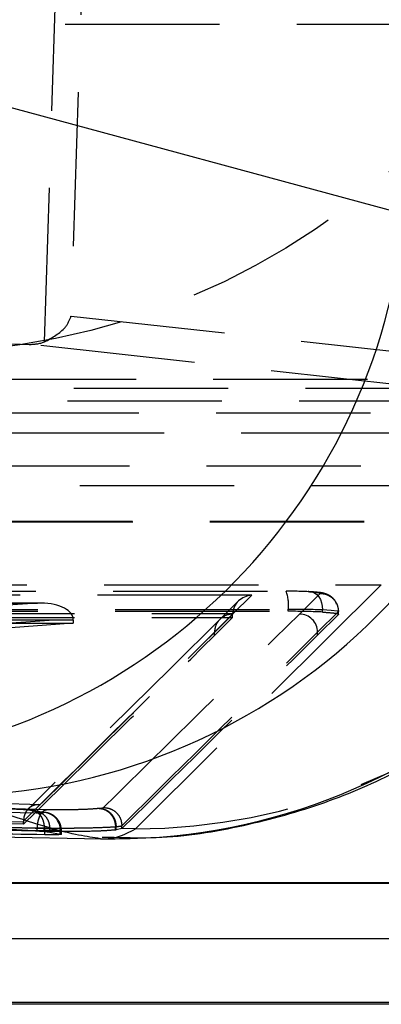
# Model space of a CAD drawing. Extents: x 91 to 777, y 54 to 603.
# Tile 5 of 35: x 276.35 to 282.3, y 53.55 to 69.76. Entities that reach past the tile are written whole.
import ezdxf

# ---------------------------------------------------------------- set-up
doc = ezdxf.new("R2010")
doc.units = 0
doc.header["$LTSCALE"] = 2
doc.linetypes.add('HIDDEN', pattern=[1.905, 1.27, -0.635])
doc.layers.get('0').update_dxf_attribs({"linetype": 'CONTINUOUS'})

msp = doc.modelspace()

# ---------------------------------------------------------------- linework, layer by layer
at = {"color": 7, "linetype": 'HIDDEN'}
for p, q in [((276.757833, 64.456892), (277.136743, 76.188792)), ((277.560048, 76.188792), (277.194925, 64.883753)), ((265.668016, 69.688792), (292.103321, 69.688792)), ((277.194925, 64.883753), (287.301202, 63.776984)), ((268.604425, 64.584708), (276.504494, 64.418029)), ((286.799032, 63.290643), (276.504494, 64.418029)), ((285.885345, 63.838792), (267.078576, 63.838792)), ((291.211461, 63.688792), (240.195185, 63.688792)), ((261.899132, 63.488793), (287.172509, 63.488793)), ((264.341248, 63.288792), (284.737533, 63.288792)), ((282.534809, 62.954267), (266.543057, 62.954267)), ((289.58601, 62.411971), (264.199715, 62.411971)), ((289.58601, 62.411971), (266.702985, 62.411971)), ((287.50067, 62.088792), (276.272989, 62.088792)), ((289.637767, 61.50219), (264.25147, 61.50219)), ((289.639409, 61.488792), (264.253113, 61.488792)), ((289.637767, 61.50219), (266.651228, 61.50219)), ((266.308957, 60.458929), (282.30071, 60.458929)), ((282.30071, 60.458929), (278.253231, 56.44106)), ((281.29443, 60.316573), (280.952294, 59.977404)), ((280.168315, 60.28604), (266.820874, 60.289032)), ((276.644233, 60.158418), (274.090474, 59.97285)), ((276.679804, 60.158941), (275.313292, 60.158924)), ((275.320234, 60.158403), (276.644233, 60.158418)), ((279.946523, 60.18735), (279.645007, 59.888448)), ((279.854387, 59.974833), (280.168315, 60.28604)), ((267.091816, 59.989524), (279.85349, 59.986665)), ((280.769312, 60.022696), (280.769313, 60.053787)), ((281.253549, 59.677963), (281.595697, 60.017143)), ((281.332406, 60.009596), (281.332406, 60.044925)), ((281.595697, 60.017101), (281.595697, 60.017143)), ((281.595697, 59.968405), (281.595697, 60.017101)), ((267.092377, 59.921735), (279.852975, 59.918876)), ((274.298981, 59.693384), (277.22812, 59.906228)), ((277.229242, 59.826595), (274.299083, 59.613678)), ((277.229242, 59.878946), (275.208389, 59.878924)), ((275.208389, 59.826572), (277.229242, 59.826595)), ((277.229242, 59.878946), (277.229242, 59.826595)), ((279.852975, 59.969016), (279.556784, 59.675393)), ((279.852975, 59.918876), (279.556784, 59.625254)), ((279.852975, 59.918876), (279.852975, 59.969016)), ((281.595697, 59.968405), (281.253549, 59.629223)), ((279.556784, 59.625254), (279.556784, 59.675393)), ((281.253549, 59.629223), (281.253549, 59.677963)), ((262.090914, 57.272392), (276.680606, 56.8371)), ((276.689634, 56.837578), (262.112982, 57.272482)), ((276.413353, 56.550237), (262.409696, 56.968045)), ((276.413353, 56.517451), (262.409696, 56.935259)), ((277.667533, 56.777392), (277.658888, 56.77631)), ((276.73989, 56.711937), (276.568752, 56.742665)), ((276.413318, 56.567551), (276.413353, 56.550237)), ((276.413353, 56.517451), (276.413353, 56.550237)), ((276.639681, 56.456639), (276.640702, 56.456643)), ((276.639684, 56.40033), (276.639684, 56.456639)), ((276.752558, 56.398117), (276.752558, 56.448552)), ((276.752558, 56.448546), (276.844701, 56.443195)), ((276.844701, 56.443195), (276.844714, 56.443172)), ((276.844714, 56.443172), (277.018287, 56.412336)), ((276.844714, 56.38633), (276.844714, 56.443172)), ((277.926842, 56.476749), (277.937433, 56.478073)), ((277.926842, 56.476749), (277.926842, 56.476983)), ((277.926842, 56.421665), (277.926842, 56.476749)), ((277.937433, 56.477849), (277.937433, 56.478073)), ((277.937433, 56.422875), (277.937433, 56.477849)), ((278.031531, 56.443925), (277.937433, 56.422875)), ((278.031531, 56.492667), (278.031531, 56.492689)), ((278.031531, 56.443925), (278.031531, 56.492667)), ((278.033073, 56.445437), (278.031531, 56.443925)), ((278.253231, 56.44106), (278.033073, 56.445437)), ((276.765154, 56.406052), (276.630608, 56.408125)), ((277.018287, 56.355375), (277.018287, 56.412336)), ((277.038435, 56.349493), (277.038435, 56.409569)), ((277.705631, 56.302234), (277.906724, 56.301347)), ((292.219634, 55.537895), (266.833339, 55.537895)), ((282.860419, 55.537895), (270.16042, 55.537895)), ((292.167878, 54.628114), (266.781581, 54.628114)), ((282.860419, 54.628114), (270.16042, 54.628114))]:
    msp.add_line(p, q, dxfattribs=at)
at = {"color": 7, "linetype": 'CONTINUOUS'}
for p, q in [((270.360905, 69.896016), (282.683328, 66.56439)), ((258.465856, 56.659834), (277.704396, 56.277256)), ((276.752558, 56.398123), (276.844714, 56.38633)), ((276.765154, 56.342651), (276.765154, 56.406052)), ((276.844714, 56.38633), (277.018287, 56.355375)), ((288.99336, 55.551293), (263.607064, 55.551293)), ((289.639409, 53.551293), (264.253113, 53.551293)), ((270.16042, 53.588792), (282.860419, 53.588792))]:
    msp.add_line(p, q, dxfattribs=at)
at = {"color": 8, "linetype": 'CONTINUOUS'}
msp.add_line((277.033429, 56.409565), (277.037171, 56.408879), dxfattribs=at)
at = {"color": 7, "linetype": 'HIDDEN', "flags": 128}
for points in [[(281.116629, 60.344373), (281.159667, 60.341095), (281.201025, 60.32575), (281.239019, 60.298958), (281.272099, 60.261815), (281.298918, 60.215834), (281.318382, 60.162886), (281.329699, 60.105133), (281.332406, 60.044925)], [(281.592266, 60.019349), (281.581353, 60.026376), (281.474054, 60.037837), (281.332448, 60.04493), (281.332406, 60.044932), (281.332406, 60.044932)], [(279.645034, 59.888474), (278.848433, 59.099468), (276.49256, 56.771825)], [(276.790779, 56.756069), (276.2743, 56.771479), (274.208383, 56.833119), (265.944672, 57.079674), (261.270497, 57.219126)], [(261.119496, 56.919695), (261.635983, 56.904285), (263.701927, 56.842648), (267.833803, 56.719373), (272.236753, 56.588008), (276.639684, 56.456639)], [(276.765154, 56.406052), (276.762996, 56.462827), (276.755401, 56.517548), (276.742645, 56.56824), (276.725189, 56.61307), (276.703665, 56.650416), (276.67885, 56.678929), (276.651639, 56.697578), (276.623019, 56.705692)], [(277.037171, 56.408879), (276.993417, 56.406585), (276.892262, 56.405674), (276.765206, 56.406052), (276.765154, 56.406052), (276.765154, 56.406052)]]:
    msp.add_lwpolyline(points, dxfattribs=at)
at = {"color": 7, "linetype": 'HIDDEN'}
for centre in [(265.81541, 76.229758), (274.5301, 76.229758)]:
    msp.add_circle(centre, 11.959035, dxfattribs=at)
at = {"color": 7, "linetype": 'CONTINUOUS'}
for centre, radius, start, end in [((272.750048, 67.478301), 9.975233, 274.224448, 354.7433065), ((275.079781, 67.091711), 10.10866, 270.9437471, 353.9063764), ((277.880299, 66.268825), 9.992647, 268.8364025, 355.0372932)]:
    msp.add_arc(centre, radius, start, end, dxfattribs=at)
at = {"color": 7, "linetype": 'HIDDEN'}
for centre, radius, start, end in [((280.133381, 60.134273), 0.641006, 352.786838, 19.9732216), ((279.854896, 59.676718), 0.298116, 90.0979257, 180.2547473), ((280.952792, 59.676644), 0.30076, 0.2512683, 90.0948192), ((278.234234, 66.385073), 9.944031, 270.1094592, 314.161631), ((276.72775, 56.421509), 0.290682, 358.1917217, 87.6062688)]:
    msp.add_arc(centre, radius, start, end, dxfattribs=at)
for centre, major_axis, ratio, start_param, end_param in [((276.504404, 64.918068), (0.615496, -0.038126), 0.810327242, 4.762687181, 5.186344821), ((2697.773834, 1494.931911), (23455.283247, 143.599147), 0.060855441, 4.608172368, 4.608784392), ((280.669647, 60.314864), (0.627256, 0.00384), 0.060855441, 0.777228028, 1.464711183), ((276.645938, 59.87894), (0.582547, 0.021141), 0.479276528, 0.022037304, 1.556331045), ((280.170142, 59.9866), (0.296401, 0.121979), 0.924686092, 1.212937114, 2.722647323), ((2697.77566, 1494.632471), (23454.983247, 143.59916), 0.060856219, 4.608172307, 4.608784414), ((2697.77566, 1494.583032), (23454.983247, 143.59731), 0.060855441, 4.608172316, 4.608784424), ((280.15163, 59.968249), (-0.057046, 0.295173), 0.993168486, 1.319850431, 1.378604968), ((280.671473, 59.965985), (0.927256, 0.005677), 0.060855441, 0.776964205, 1.464711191), ((280.671473, 60.015424), (0.927256, 0.003832), 0.041167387, 0.777166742, 1.464912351), ((-167505.723968, -332.54972), (168105.520022, 1029.184297), 0.060855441, 6.220800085, 6.221105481), ((276.993529, 59.878944), (0.000007, 0.28), 0.841828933, 4.712417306, 4.810006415), ((-167505.723172, -332.549718), (168106.619225, 1029.191027), 0.060855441, 6.220795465, 6.221105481), ((-167505.722141, -332.84916), (168105.220022, 1029.184311), 0.060855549, 6.220802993, 6.221105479), ((-167505.721345, -332.849158), (168106.919225, 1029.191013), 0.060855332, 6.22079546, 6.221105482), ((-167505.722141, -332.8986), (168105.220022, 1029.18246), 0.060855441, 6.220802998, 6.221105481), ((-167505.721345, -332.898598), (168106.919225, 1029.192863), 0.060855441, 6.220795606, 6.221105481), ((277.107272, 56.790734), (0.624284, 0.003822), 0.060855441, 5.825963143, 6.220795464), ((283.916719, 136.169534), (6.259992, 79.88994), 0.100982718, 3.147488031, 3.21358405), ((275.985315, 136.327258), (-0.058469, 80.013438), 0.456371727, 3.193185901, 3.193476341), ((277.109098, 56.491293), (0.924284, 0.003814), 0.041104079, 5.823329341, 6.219708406)]:
    msp.add_ellipse(centre, major_axis=major_axis, ratio=ratio, start_param=start_param, end_param=end_param, dxfattribs=at)
at = {"color": 8, "linetype": 'CONTINUOUS'}
msp.add_ellipse((283.916719, 136.169534), major_axis=(6.259992, 79.88994), ratio=0.100982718, start_param=3.144149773, end_param=3.147488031, dxfattribs=at)
at = {"color": 7, "linetype": 'HIDDEN'}
for points, knots in [([(276.757833, 64.456892), (276.8869, 64.529529), (277.092495, 64.645235), (277.17426, 64.818886), (277.194506, 64.882436), (277.194925, 64.883753)], [0, 0, 0, 0, 0.622870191, 0.992186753, 1, 1, 1, 1]), ([(281.566005, 60.138579), (281.561035, 60.153489), (281.54649, 60.197127), (281.495005, 60.249317), (281.433304, 60.29186), (281.37846, 60.312841), (281.334321, 60.32402), (281.258019, 60.337073), (281.165291, 60.342554), (281.095356, 60.346688)], [0, 0, 0, 0, 0.063753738, 0.186584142, 0.291198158, 0.38414875, 0.451743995, 0.58650782, 1, 1, 1, 1]), ([(281.116629, 60.344373), (281.150702, 60.342114), (281.229674, 60.336879), (281.291851, 60.327028), (281.293663, 60.319684), (281.29443, 60.316573)], [0, 0, 0, 0, 0.304319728, 0.705344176, 1, 1, 1, 1]), ([(281.29443, 60.316573), (281.317405, 60.315061), (281.373312, 60.311382), (281.457674, 60.275147), (281.533433, 60.207878), (281.585398, 60.118147), (281.592264, 60.050811), (281.595697, 60.017143)], [0, 0, 0, 0, 0.146664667, 0.356895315, 0.571263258, 0.785633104, 1, 1, 1, 1]), ([(281.332406, 60.009596), (281.399359, 60.004911), (281.531619, 59.995657), (281.598035, 59.980412), (281.596252, 59.971254), (281.595697, 59.968405)], [0, 0, 0, 0, 0.4139480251, 0.8177253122, 1, 1, 1, 1]), ([(281.595718, 60.017123), (281.595719, 60.017123), (281.596855, 60.017691), (281.59456, 60.01852), (281.592266, 60.019349)], [0, 0, 0, 0, 0.001094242, 1, 1, 1, 1]), ([(281.595697, 60.017101), (281.595703, 60.017107), (281.595709, 60.017115), (281.595717, 60.017122), (281.595718, 60.017123)], [0, 0, 0, 0, 0.826088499, 1, 1, 1, 1]), ([(259.673252, 56.987255), (259.845497, 56.983992), (262.67058, 56.930478), (268.320473, 56.829508), (273.798232, 56.747818), (276.623019, 56.705692)], [0, 0, 0, 0, 0.030487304, 0.5000389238, 1, 1, 1, 1]), ([(276.526558, 56.748019), (276.521297, 56.748517), (276.498083, 56.750715), (276.44439, 56.754689), (276.361685, 56.759258), (276.272856, 56.762764), (276.220138, 56.76373), (276.19376, 56.764212)], [0, 0, 0, 0, 0.0674660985, 0.2976673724, 0.5321738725, 0.7659124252, 1, 1, 1, 1]), ([(276.680606, 56.8371), (276.680033, 56.83716), (276.63592, 56.841847), (276.562034, 56.830145), (276.478545, 56.765913), (276.435483, 56.692273), (276.416186, 56.62769), (276.414207, 56.586197), (276.413318, 56.567551)], [0, 0, 0, 0, 0.005252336, 0.404317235, 0.671636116, 0.821578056, 0.919820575, 1, 1, 1, 1]), ([(276.613439, 56.737679), (276.610672, 56.738249), (276.593868, 56.741709), (276.563665, 56.745222), (276.52524, 56.7487), (276.501567, 56.750842)], [0, 0, 0, 0, 0.070343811, 0.427236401, 1, 1, 1, 1]), ([(276.568752, 56.742665), (276.567995, 56.742806), (276.559016, 56.74447), (276.542072, 56.746323), (276.526558, 56.748019)], [0, 0, 0, 0, 0.084402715, 1, 1, 1, 1]), ([(276.526645, 56.748009), (276.557531, 56.743396), (276.619302, 56.734171), (276.695016, 56.664871), (276.746114, 56.566035), (276.750363, 56.487722), (276.752487, 56.448567)], [0, 0, 0, 0, 0.24999478, 0.499987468, 0.750001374, 1, 1, 1, 1]), ([(276.640702, 56.456643), (276.643126, 56.490361), (276.647975, 56.5578), (276.67615, 56.647632), (276.716549, 56.716137), (276.757461, 56.749294), (276.782839, 56.754454), (276.790779, 56.756069)], [0, 0, 0, 0, 0.2225691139, 0.4451543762, 0.667685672, 0.8960251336, 1, 1, 1, 1]), ([(277.658888, 56.77631), (277.630658, 56.773445), (277.564866, 56.766766), (277.408523, 56.758582), (277.240472, 56.754018), (277.065524, 56.752201), (276.920548, 56.752795), (276.824513, 56.755218), (276.790779, 56.756069)], [0, 0, 0, 0, 0.156312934, 0.364302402, 0.572600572, 0.677961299, 0.886878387, 1, 1, 1, 1]), ([(277.658888, 56.77631), (277.667162, 56.775844), (277.684754, 56.774854), (277.731754, 56.765663), (277.797738, 56.735812), (277.867059, 56.667631), (277.915332, 56.578022), (277.923004, 56.510663), (277.92684, 56.476983)], [0, 0, 0, 0, 0.060499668, 0.1286233, 0.346477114, 0.564314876, 0.78215746, 1, 1, 1, 1]), ([(277.667533, 56.777392), (277.675735, 56.776946), (277.693537, 56.775975), (277.740975, 56.766833), (277.807618, 56.736897), (277.877375, 56.668724), (277.925918, 56.579109), (277.933593, 56.511752), (277.937431, 56.478073)], [0, 0, 0, 0, 0.059457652, 0.129051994, 0.346796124, 0.56453203, 0.782263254, 1, 1, 1, 1]), ([(277.730359, 56.79218), (277.769671, 56.787751), (277.848295, 56.778892), (277.947762, 56.70967), (278.017556, 56.610587), (278.026875, 56.531989), (278.031534, 56.492689)], [0, 0, 0, 0, 0.250000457, 0.49999783, 0.74999694, 1, 1, 1, 1]), ([(276.639684, 56.40033), (275.256136, 56.438758), (272.489038, 56.515614), (269.722027, 56.597353), (268.33852, 56.638223)], [0, 0, 0, 0, 0.499999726, 1, 1, 1, 1]), ([(276.568752, 56.742665), (276.605647, 56.737359), (276.679433, 56.726747), (276.770862, 56.657139), (276.833897, 56.559117), (276.841099, 56.481836), (276.844701, 56.443195)], [0, 0, 0, 0, 0.250016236, 0.500007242, 0.7500016, 1, 1, 1, 1]), ([(276.623019, 56.705692), (276.643612, 56.705487), (276.687666, 56.705048), (276.732264, 56.706002), (276.754644, 56.708256), (276.744806, 56.710711), (276.73989, 56.711937)], [0, 0, 0, 0, 0.226308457, 0.484137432, 0.742219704, 1, 1, 1, 1]), ([(277.038001, 56.410377), (277.034346, 56.446377), (277.027743, 56.511423), (276.982182, 56.590112), (276.930701, 56.643298), (276.878702, 56.676939), (276.833122, 56.695767), (276.801332, 56.703919), (276.787193, 56.706793), (276.78081, 56.707829), (276.779889, 56.708031), (276.779539, 56.708076), (276.779617, 56.7091), (276.772095, 56.709874), (276.764576, 56.710646)], [0, 0, 0, 0, 0.214172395, 0.386979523, 0.532046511, 0.65508265, 0.756468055, 0.832236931, 0.870893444, 0.88059489, 0.882508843, 0.882607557, 0.882667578, 1, 1, 1, 1]), ([(276.029183, 56.464794), (276.0292, 56.464794), (276.069981, 56.464794), (276.208313, 56.463146), (276.392386, 56.459822), (276.57273, 56.455427), (276.694702, 56.450852), (276.738507, 56.449284), (276.752665, 56.448558), (276.752677, 56.448557)], [0, 0, 0, 0, 0.000097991, 0.234066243, 0.466730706, 0.702468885, 0.931446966, 0.999941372, 1, 1, 1, 1]), ([(277.926842, 56.421665), (277.86854, 56.41664), (277.752507, 56.406639), (277.480901, 56.397464), (277.17505, 56.393678), (276.879305, 56.394891), (276.7133, 56.398659), (276.639681, 56.40033)], [0, 0, 0, 0, 0.210022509, 0.417982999, 0.629808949, 0.835831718, 1, 1, 1, 1]), ([(276.640702, 56.456643), (276.690623, 56.455787), (276.832809, 56.453349), (277.047422, 56.452738), (277.306574, 56.454634), (277.556784, 56.458759), (277.7816, 56.46838), (277.893128, 56.472494), (277.926352, 56.476924), (277.926361, 56.476925)], [0, 0, 0, 0, 0.1130183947, 0.3218948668, 0.4267933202, 0.6361439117, 0.8419184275, 0.999955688, 1, 1, 1, 1]), ([(277.926361, 56.476925), (277.92637, 56.476926), (277.926604, 56.476941), (277.926726, 56.476963), (277.926842, 56.476983)], [0, 0, 0, 0, 0.040149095, 1, 1, 1, 1]), ([(277.018287, 56.412336), (277.018292, 56.412336), (277.031105, 56.410828), (277.032267, 56.410196), (277.033429, 56.409565)], [0, 0, 0, 0, 0.000411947, 1, 1, 1, 1])]:
    msp.add_open_spline(points, degree=3, knots=knots, dxfattribs=at)
at = {"color": 7, "linetype": 'CONTINUOUS'}
for points, knots in [([(277.906724, 56.301347), (278.136734, 56.295784), (278.854668, 56.278422), (280.029963, 56.470348), (281.375011, 56.844667), (282.597521, 57.377422), (283.679193, 58.017833), (284.561332, 58.683413), (285.029568, 59.128058), (285.237409, 59.325428)], [0, 0, 0, 0, 0.079004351, 0.246597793, 0.409346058, 0.56820605, 0.723903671, 0.877445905, 1, 1, 1, 1]), ([(277.677376, 56.278239), (277.452767, 56.31174), (276.997724, 56.379612), (275.835053, 56.781106), (275.246278, 56.984422)], [0, 0, 0, 0, 0.493601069, 1, 1, 1, 1]), ([(276.765154, 56.342651), (275.352927, 56.363999), (271.82236, 56.417367), (266.173512, 56.512377), (261.936989, 56.592888), (259.818725, 56.633144)], [0, 0, 0, 0, 0.249999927, 0.624999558, 1, 1, 1, 1]), ([(276.029183, 56.434439), (276.086257, 56.433408), (276.200377, 56.431348), (276.392805, 56.423443), (276.572766, 56.413136), (276.690063, 56.404169), (276.741006, 56.399241), (276.752677, 56.398111)], [0, 0, 0, 0, 0.232935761, 0.465763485, 0.699257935, 0.931095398, 1, 1, 1, 1]), ([(277.018286, 56.355375), (277.029066, 56.352745), (277.050626, 56.347485), (277.002302, 56.342902), (276.905705, 56.341125), (276.809924, 56.342165), (276.765154, 56.342651)], [0, 0, 0, 0, 0.258082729, 0.516187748, 0.773861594, 1, 1, 1, 1])]:
    msp.add_open_spline(points, degree=3, knots=knots, dxfattribs=at)
at = {"color": 8, "linetype": 'CONTINUOUS'}
msp.add_open_spline([(276.630608, 56.408125), (273.851286, 56.448864), (270.513504, 56.497788), (267.17579, 56.555684), (266.617341, 56.565371)], degree=3, knots=[0, 0, 0, 0, 0.8326852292, 1, 1, 1, 1], dxfattribs=at)

doc.saveas('drawing.dxf')
